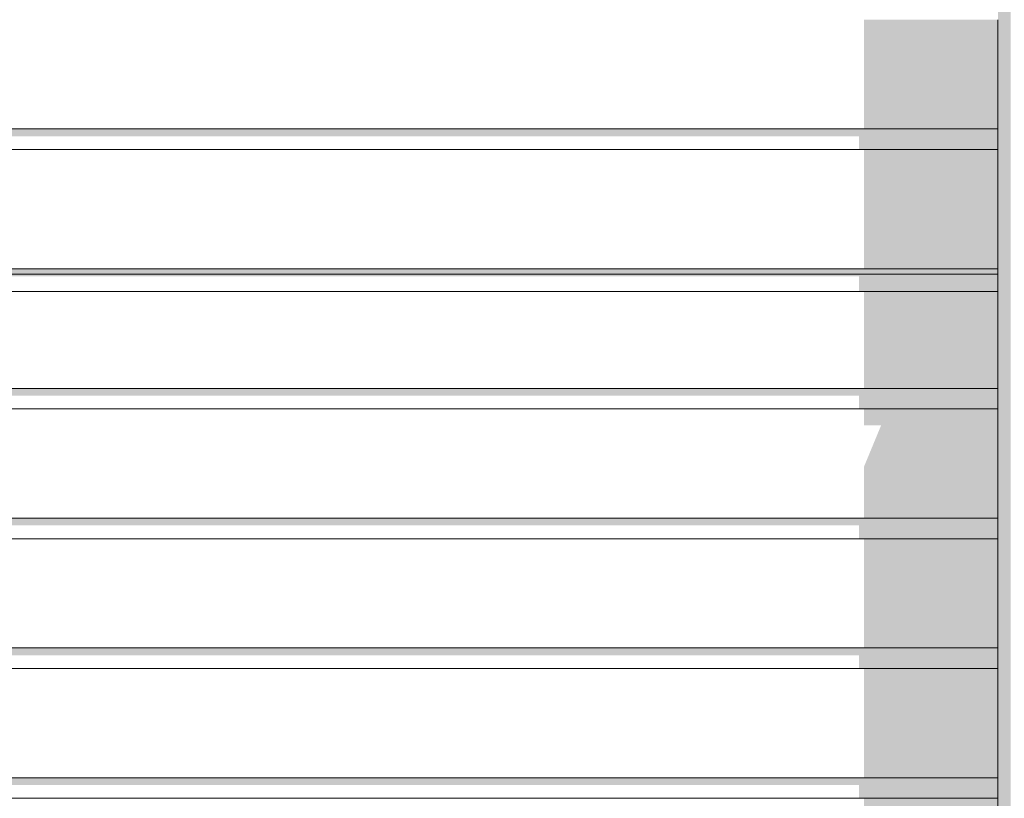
# Model space of a CAD drawing. Header units: millimetres. Extents: x 11 to 58287, y -2 to 19922.
# Tile 17 of 86: x 13786 to 14743, y 12058 to 12814. Entities that reach past the tile are written whole.
import ezdxf

# ---------------------------------------------------------------- set-up
doc = ezdxf.new("R2010")
doc.units = ezdxf.units.MM
doc.header["$MEASUREMENT"] = 0
doc.linetypes.add('Wipeout_Contour', pattern=[1000, 0, -1000])
doc.layers.add('Nowe_Drzwi Archicad', color=7, linetype='Continuous')
doc.layers.add('Nowe_Drzwi Archicad_Nr_pióra__101', color=252, linetype='Continuous', lineweight=5)
doc.layers.add('Nowe_Drzwi Archicad_Nr_pióra__81', color=7, linetype='Continuous', lineweight=13)

# ---------------------------------------------------------------- blocks, each defined once
blk = doc.blocks.new('ElemPrzekroju_4_1', base_point=(46338.24, 11312.04))
at = {"color": 254, "linetype": 'Wipeout_Contour', "lineweight": 0, "ltscale": 73203.035846}
blk.add_wipeout([(11526.4, 12707.84), (11526.4, 12687.84), (14736.4, 12687.84), (14736.4, 12707.84)], dxfattribs=at).dxf.layer = 'Nowe_Drzwi Archicad'
at = {"color": 254, "linetype": 'Wipeout_Contour', "lineweight": 0, "ltscale": 72815.700926}
blk.add_wipeout([(11526.4, 12566.94), (11526.4, 12549.94), (14736.4, 12549.94), (14736.4, 12566.94)], dxfattribs=at).dxf.layer = 'Nowe_Drzwi Archicad'
at = {"color": 254, "linetype": 'Wipeout_Contour', "lineweight": 0, "ltscale": 72504.719089}
blk.add_wipeout([(11526.4, 12455.94), (11526.4, 12435.94), (14736.4, 12435.94), (14736.4, 12455.94)], dxfattribs=at).dxf.layer = 'Nowe_Drzwi Archicad'
at = {"color": 254, "linetype": 'Wipeout_Contour', "lineweight": 0, "ltscale": 72158.145941}
blk.add_wipeout([(11526.4, 12329.94), (11526.4, 12309.94), (14736.4, 12309.94), (14736.4, 12329.94)], dxfattribs=at).dxf.layer = 'Nowe_Drzwi Archicad'
at = {"color": 254, "linetype": 'Wipeout_Contour', "lineweight": 0, "ltscale": 71813.424195}
blk.add_wipeout([(11526.4, 12203.94), (11526.4, 12183.94), (14736.4, 12183.94), (14736.4, 12203.94)], dxfattribs=at).dxf.layer = 'Nowe_Drzwi Archicad'
at = {"color": 254, "linetype": 'Wipeout_Contour', "lineweight": 0, "ltscale": 71470.580891}
blk.add_wipeout([(11526.4, 12077.94), (11526.4, 12057.94), (14736.4, 12057.94), (14736.4, 12077.94)], dxfattribs=at).dxf.layer = 'Nowe_Drzwi Archicad'
at = {"color": 254, "linetype": 'Wipeout_Contour', "lineweight": 0, "ltscale": 73378.94801}
blk.add_wipeout([(11526.4, 12813.84), (11526.4, 12707.84), (14736.4, 12707.84), (14736.4, 12813.84)], dxfattribs=at).dxf.layer = 'Nowe_Drzwi Archicad'
at = {"color": 254, "linetype": 'Wipeout_Contour', "lineweight": 0, "ltscale": 72846.043593}
blk.add_wipeout([(11526.4, 12571.84), (11526.4, 12566.94), (14736.4, 12566.94), (14736.4, 12571.84)], dxfattribs=at).dxf.layer = 'Nowe_Drzwi Archicad'
at = {"color": 254, "linetype": 'Wipeout_Contour', "lineweight": 0, "ltscale": 72662.221687}
blk.add_wipeout([(11526.4, 12549.94), (11526.4, 12455.94), (14736.4, 12455.94), (14736.4, 12549.94)], dxfattribs=at).dxf.layer = 'Nowe_Drzwi Archicad'
at = {"color": 254, "linetype": 'Wipeout_Contour', "lineweight": 0, "ltscale": 72331.357082}
blk.add_wipeout([(11526.4, 12435.94), (11526.4, 12329.94), (14736.4, 12329.94), (14736.4, 12435.94)], dxfattribs=at).dxf.layer = 'Nowe_Drzwi Archicad'
at = {"color": 254, "linetype": 'Wipeout_Contour', "lineweight": 0, "ltscale": 71985.708688}
blk.add_wipeout([(11526.4, 12309.94), (11526.4, 12203.94), (14736.4, 12203.94), (14736.4, 12309.94)], dxfattribs=at).dxf.layer = 'Nowe_Drzwi Archicad'
at = {"color": 254, "linetype": 'Wipeout_Contour', "lineweight": 0, "ltscale": 71641.925101}
blk.add_wipeout([(11526.4, 12183.94), (11526.4, 12077.94), (14736.4, 12077.94), (14736.4, 12183.94)], dxfattribs=at).dxf.layer = 'Nowe_Drzwi Archicad'
at = {"layer": 'Nowe_Drzwi Archicad', "linetype": 'Continuous', "lineweight": 0, "true_color": 0x000000}
blk.add_hatch(color=18, dxfattribs=at).paths.add_polyline_path([(11526.4, 12571.84), (11526.4, 12566.94), (14736.4, 12566.94), (14736.4, 12571.84)])
at = {"color": 254, "linetype": 'Wipeout_Contour', "lineweight": 0, "ltscale": 73014.000476}
blk.add_wipeout([(11526.4, 12687.84), (11526.4, 12571.84), (14736.4, 12571.84), (14736.4, 12687.84)], dxfattribs=at).dxf.layer = 'Nowe_Drzwi Archicad'
at = {"color": 254, "linetype": 'Wipeout_Contour', "lineweight": 0, "ltscale": 79656.396837}
blk.add_wipeout([(14736.4, 11312.04), (14748.9, 11312.04), (14748.9, 15304.54), (14736.4, 15292.04)], dxfattribs=at).dxf.layer = 'Nowe_Drzwi Archicad'
at = {"layer": 'Nowe_Drzwi Archicad', "linetype": 'Continuous', "lineweight": 0, "true_color": 0x000000}
for points in [[(14736.4, 11312.04), (14748.9, 11312.04), (14748.9, 15304.54), (14736.4, 15292.04)], [(14606.4, 12813.84), (14606.4, 12707.84), (14736.4, 12707.84), (14736.4, 12813.84)], [(14736.4, 12707.84), (11526.4, 12707.84), (11526.4, 12700.76), (14601.4, 12700.76), (14601.4, 12687.84), (14736.4, 12687.84)], [(14606.4, 12687.84), (14606.4, 12571.84), (14736.4, 12571.84), (14736.4, 12687.84)], [(14736.4, 12566.94), (11526.4, 12566.94), (11526.4, 12564.77), (14601.4, 12564.76), (14601.4, 12549.94), (14736.4, 12549.94)], [(14606.4, 12549.94), (14606.4, 12455.94), (14736.4, 12455.94), (14736.4, 12549.94)], [(14736.4, 12455.94), (11526.4, 12455.94), (11526.4, 12448.86), (14601.4, 12448.86), (14601.4, 12435.94), (14736.4, 12435.94)], [(14606.4, 12435.94), (14606.4, 12419.9), (14622.97, 12419.9), (14606.4, 12379.9), (14606.4, 12329.94), (14736.4, 12329.94), (14736.4, 12435.94)], [(14736.4, 12329.94), (11526.4, 12329.94), (11526.4, 12322.87), (14601.4, 12322.87), (14601.4, 12309.94), (14736.4, 12309.94)], [(14606.4, 12309.94), (14606.4, 12203.94), (14736.4, 12203.94), (14736.4, 12309.94)], [(14736.4, 12203.94), (11526.4, 12203.94), (11526.4, 12196.86), (14601.4, 12196.86), (14601.4, 12183.94), (14736.4, 12183.94)], [(14606.4, 12183.94), (14606.4, 12077.94), (14736.4, 12077.94), (14736.4, 12183.94)], [(14736.4, 12077.94), (11526.4, 12077.94), (11526.4, 12070.87), (14601.4, 12070.86), (14601.4, 12057.94), (14736.4, 12057.94)], [(14606.4, 12057.94), (14606.4, 11941.94), (14736.4, 11941.94), (14736.4, 12057.94)]]:
    blk.add_hatch(color=18, dxfattribs=at).paths.add_polyline_path(points)
at = {"layer": 'Nowe_Drzwi Archicad_Nr_pióra__101', "color": 252, "linetype": 'Continuous', "lineweight": 5}
for p, q in [((14736.4, 12813.84), (14736.4, 12707.84)), ((14736.4, 12707.84), (14736.4, 12687.84)), ((14736.4, 12687.84), (14736.4, 12571.84)), ((14736.4, 12571.84), (14736.4, 12549.94)), ((14736.4, 12549.94), (14736.4, 12455.94)), ((14736.4, 12455.94), (14736.4, 12435.94)), ((14736.4, 12435.94), (14736.4, 12329.94)), ((14736.4, 12329.94), (14736.4, 12309.94)), ((14736.4, 12309.94), (14736.4, 12203.94)), ((14736.4, 12203.94), (14736.4, 12183.94)), ((14736.4, 12183.94), (14736.4, 12077.94)), ((14736.4, 12077.94), (14736.4, 12057.94)), ((14736.4, 12057.94), (14736.4, 11941.94))]:
    blk.add_line(p, q, dxfattribs=at)
at = {"layer": 'Nowe_Drzwi Archicad_Nr_pióra__81', "color": 7, "linetype": 'Continuous', "lineweight": 13}
for p, q in [((14736.4, 12707.84), (11526.4, 12707.84)), ((11526.4, 12687.84), (14736.4, 12687.84)), ((11526.4, 12571.84), (14736.4, 12571.84)), ((11526.4, 12566.94), (14736.4, 12566.94)), ((11526.4, 12549.94), (14736.4, 12549.94)), ((14736.4, 12455.94), (11526.4, 12455.94)), ((11526.4, 12435.94), (14736.4, 12435.94)), ((14736.4, 12329.94), (11526.4, 12329.94)), ((11526.4, 12309.94), (14736.4, 12309.94)), ((14736.4, 12203.94), (11526.4, 12203.94)), ((11526.4, 12183.94), (14736.4, 12183.94)), ((14736.4, 12077.94), (11526.4, 12077.94)), ((11526.4, 12057.94), (14736.4, 12057.94))]:
    blk.add_line(p, q, dxfattribs=at)

msp = doc.modelspace()

# ---------------------------------------------------------------- block references
at = {"layer": 'Nowe_Drzwi Archicad', "lineweight": 0}
msp.add_blockref('ElemPrzekroju_4_1', (46338.24, 11312.04), dxfattribs=at)

doc.saveas('drawing.dxf')
